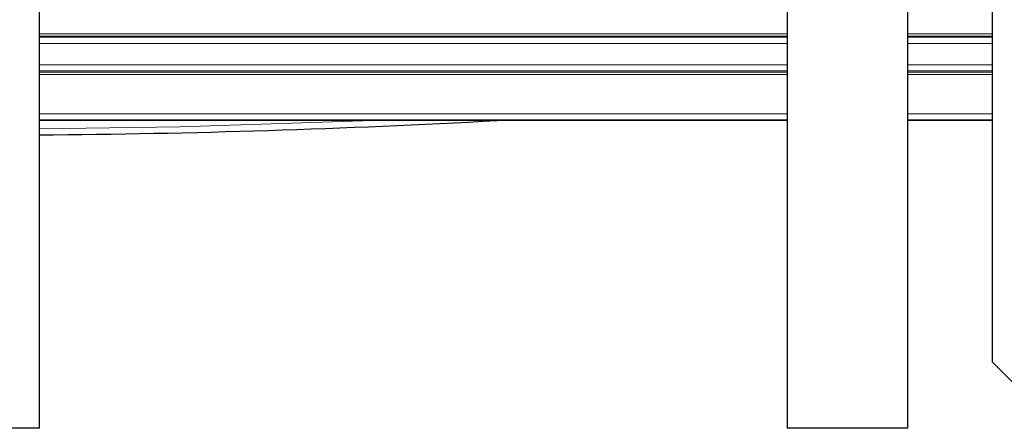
# Model space of a CAD drawing. Header units: millimetres. Extents: x 5 to 418, y 2 to 292.
# Tile 51 of 56: x 356 to 383, y 89 to 100. Entities that reach past the tile are written whole.
import ezdxf

# ---------------------------------------------------------------- set-up
doc = ezdxf.new("R2010")
doc.units = ezdxf.units.MM

msp = doc.modelspace()

# ---------------------------------------------------------------- linework, layer by layer
at = {"color": 7, "linetype": 'Continuous', "lineweight": 25}
for p, q in [((382.8399, 264.0297), (382.8399, 90.363)), ((356.5066, 88.5297), (356.5066, 100.5297)), ((377.1733, 100.5297), (377.1733, 88.5297)), ((380.5066, 88.5297), (380.5066, 100.5297)), ((377.1733, 97.0297), (356.5066, 97.0297)), ((382.8399, 97.0297), (380.5066, 97.0297)), ((382.8399, 90.363), (383.5066, 89.6963)), ((356.5066, 88.5297), (353.1733, 88.5297)), ((380.5066, 88.5297), (377.1733, 88.5297))]:
    msp.add_line(p, q, dxfattribs=at)
at = {"color": 7, "linetype": 'Continuous', "lineweight": 18}
for p, q in [((356.5066, 99.4263), (377.1733, 99.4263)), ((377.1733, 99.3597), (356.5066, 99.3597)), ((356.5066, 99.3276), (377.1733, 99.3276)), ((380.5066, 99.4263), (382.8399, 99.4263)), ((382.8399, 99.3597), (380.5066, 99.3597)), ((380.5066, 99.3276), (382.8399, 99.3276)), ((377.1733, 99.1612), (356.5066, 99.1612)), ((382.8399, 99.1612), (380.5066, 99.1612)), ((356.5066, 98.5648), (377.1733, 98.5648)), ((380.5066, 98.5648), (382.8399, 98.5648)), ((377.1733, 98.3984), (356.5066, 98.3984)), ((356.5066, 98.3663), (377.1733, 98.3663)), ((377.1733, 98.2997), (356.5066, 98.2997)), ((382.8399, 98.3984), (380.5066, 98.3984)), ((380.5066, 98.3663), (382.8399, 98.3663)), ((382.8399, 98.2997), (380.5066, 98.2997)), ((356.5066, 97.2167), (377.1733, 97.2167)), ((380.5066, 97.2167), (382.8399, 97.2167)), ((377.1733, 97.0501), (356.5066, 97.0501)), ((382.8399, 97.0501), (380.5066, 97.0501))]:
    msp.add_line(p, q, dxfattribs=at)
at = {"color": 7, "linetype": 'Continuous', "lineweight": 18, "flags": 128}
msp.add_lwpolyline([(356.5066, 96.8012), (360.3886, 96.8586), (365.7192, 97.0297)], dxfattribs=at)
at = {"color": 7, "linetype": 'Continuous', "lineweight": 25}
msp.add_arc((354.5066, 363.2937), 266.6667, 270.429722, 273.14898, dxfattribs=at)

doc.saveas('drawing.dxf')
